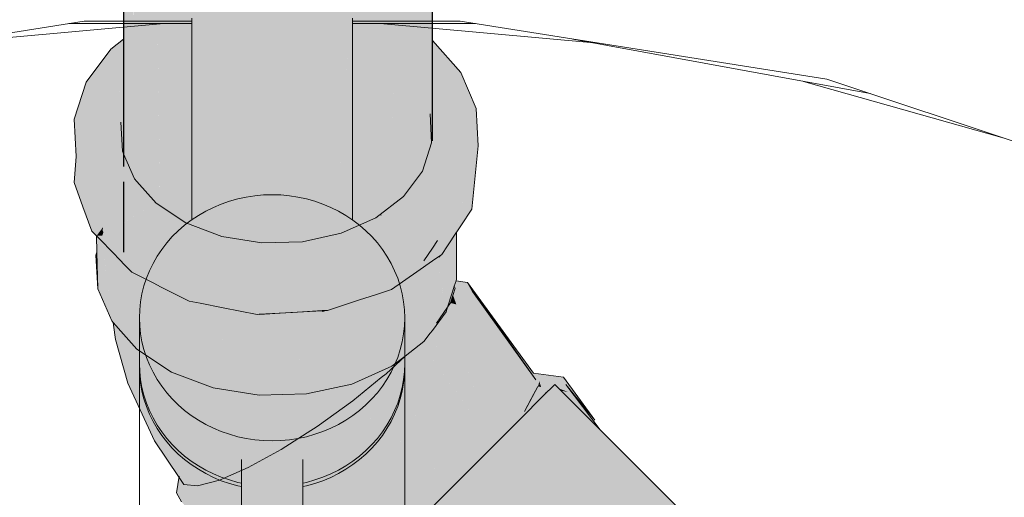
# Model space of a CAD drawing. Header units: millimetres. Extents: x 321 to 585, y -277 to 9.
# Tile 215 of 256: x 472.56 to 473.064, y -194.103 to -193.858. Entities that reach past the tile are written whole.
import ezdxf

# ---------------------------------------------------------------- set-up
doc = ezdxf.new("R2010")
doc.units = ezdxf.units.MM
doc.header["$MEASUREMENT"] = 0
for name, color, linetype, lineweight in [('IFC-Elemento de mobília-Contorno', 152, 'Continuous', 5), ('IFC-Elemento terminal-Contorno', 253, 'Continuous', 5), ('TQ-Condutos', 3, 'Continuous', 25), ('TQ-Conexões', 9, 'Continuous', 18)]:
    doc.layers.add(name, color=color, linetype=linetype, lineweight=lineweight)

msp = doc.modelspace()

# ---------------------------------------------------------------- hatches: boundary and pattern name
at = {"layer": 'TQ-Condutos', "linetype": 'Continuous'}
for points in [[(472.61276, -193.93343), (472.61312, -193.93383), (472.61424, -193.93035), (472.61512, -193.93238), (472.61563, -193.93355), (472.6183, -193.93969), (472.61893, -193.9404), (472.61963, -193.94119), (472.62629, -193.9502), (472.62629, -193.94872), (472.62629, -193.93225), (472.62629, -193.89289), (472.62629, -193.85794), (472.62629, -193.70646), (472.62267, -193.70415), (472.61775, -193.86447), (472.61589, -193.92523), (472.61509, -193.92771), (472.61589, -193.92523), (472.61775, -193.86447), (472.61797, -193.8575), (472.615, -193.69925), (472.61764, -193.85794), (472.615, -193.69925), (472.614, -193.69861), (472.615, -193.69925), (472.61492, -193.69452), (472.61387, -193.69284), (472.61392, -193.69856), (472.61387, -193.69284), (472.61358, -193.69238), (472.61364, -193.69838), (472.61533, -193.86104), (472.61538, -193.86628), (472.6147, -193.8668), (472.61538, -193.86628), (472.61533, -193.86104), (472.61362, -193.69836), (472.61467, -193.86193), (472.61362, -193.69836), (472.61284, -193.69786), (472.61362, -193.69836), (472.61358, -193.69238), (472.61276, -193.69107), (472.61276, -193.69782), (472.61276, -193.86449), (472.61276, -193.86828), (472.61276, -193.92695)], [(472.76425, -193.94274), (472.76462, -193.94246), (472.76459, -193.93769), (472.76555, -193.93641), (472.76601, -193.93578), (472.76663, -193.93386), (472.76801, -193.92958), (472.76846, -193.92816), (472.76907, -193.92629), (472.76658, -193.86384), (472.76872, -193.71416), (472.76689, -193.84232), (472.76681, -193.84786), (472.76658, -193.86384), (472.76907, -193.92629), (472.76951, -193.92492), (472.76771, -193.86512), (472.76951, -193.92492), (472.77066, -193.92133), (472.77101, -193.92024), (472.77101, -193.86885), (472.77101, -193.85181), (472.77101, -193.70335), (472.76924, -193.71168), (472.77101, -193.70335), (472.77101, -193.6914), (472.76901, -193.69335), (472.76514, -193.69714), (472.76542, -193.72964), (472.76462, -193.7334), (472.76542, -193.72964), (472.76514, -193.69714), (472.7641, -193.69816), (472.75908, -193.70306), (472.75893, -193.70321), (472.75898, -193.70353), (472.7641, -193.73588), (472.75893, -193.70321), (472.76054, -193.75257), (472.7641, -193.86103), (472.76054, -193.75257), (472.75893, -193.70321), (472.75607, -193.77361), (472.75303, -193.84854), (472.75911, -193.94503), (472.76076, -193.94283), (472.7641, -193.94286), (472.7641, -193.93835), (472.76419, -193.94279), (472.76418, -193.93823)], [(472.74682, -193.95762), (472.74681, -193.9561), (472.74872, -193.95464), (472.75607, -193.77361), (472.75872, -193.70842), (472.7589, -193.7039), (472.75787, -193.70877), (472.75223, -193.73528), (472.75787, -193.70877), (472.7589, -193.7039), (472.75893, -193.70321), (472.7499, -193.71203), (472.74973, -193.74705), (472.7499, -193.71203), (472.74595, -193.71589), (472.74757, -193.75717), (472.74945, -193.80476), (472.74757, -193.75717), (472.74595, -193.71589), (472.74649, -193.76228), (472.74616, -193.76379), (472.74711, -193.81576), (472.74616, -193.76379), (472.746, -193.76459), (472.74675, -193.81742), (472.746, -193.76459), (472.74616, -193.76379), (472.74649, -193.76228), (472.74595, -193.71589), (472.74531, -193.71652), (472.74562, -193.76635), (472.74596, -193.82113), (472.74562, -193.76635), (472.74533, -193.76773), (472.74517, -193.76846), (472.74565, -193.82262), (472.74517, -193.76846), (472.74533, -193.76773), (472.74562, -193.76635), (472.74531, -193.71652), (472.74472, -193.71709), (472.7448, -193.7702), (472.74472, -193.71709), (472.74531, -193.71652), (472.74595, -193.71589), (472.7499, -193.71203), (472.74592, -193.71366), (472.74529, -193.71392), (472.74472, -193.71415), (472.74454, -193.71422), (472.74454, -193.71726), (472.74454, -193.77141), (472.74466, -193.77085), (472.74471, -193.77063), (472.74466, -193.77085), (472.74454, -193.77141), (472.74454, -193.8278), (472.74479, -193.82666), (472.74454, -193.8278), (472.74454, -193.95784), (472.74508, -193.95743), (472.74488, -193.8262), (472.74508, -193.95743)], [(472.62632, -193.95021), (472.62704, -193.95069), (472.62704, -193.94957), (472.6271, -193.95073), (472.62911, -193.95205), (472.62911, -193.95191), (472.62941, -193.95225), (472.63148, -193.95361), (472.62801, -193.70755), (472.62722, -193.70705), (472.62654, -193.70661), (472.62629, -193.70646), (472.62629, -193.94872)], [(472.6315, -193.95461), (472.64459, -193.71814), (472.62801, -193.70755)], [(472.74056, -193.71585), (472.73794, -193.71692), (472.73712, -193.71726), (472.72188, -193.96816), (472.72436, -193.96762), (472.73237, -193.96405), (472.73302, -193.96376), (472.74077, -193.71577)], [(472.74454, -193.95864), (472.74454, -193.95784), (472.74454, -193.71422), (472.74431, -193.71432), (472.74373, -193.71456), (472.74077, -193.71577), (472.73302, -193.96376), (472.74205, -193.95975), (472.74384, -193.95838)], [(472.64472, -193.96232), (472.65101, -193.96647), (472.65101, -193.96468), (472.64459, -193.71814), (472.63155, -193.95366)], [(472.64461, -193.71913), (472.65101, -193.96468), (472.65101, -193.72224), (472.65101, -193.72061), (472.64702, -193.71969)], [(472.6511, -193.96728), (472.65216, -193.96745), (472.65215, -193.96511), (472.65476, -193.96787), (472.65474, -193.96608), (472.65777, -193.96721), (472.66318, -193.96924), (472.68265, -193.9724), (472.67454, -193.72604), (472.65322, -193.72112), (472.65223, -193.72089), (472.65139, -193.7207), (472.65101, -193.72061), (472.65101, -193.96468)], [(472.716, -193.96945), (472.71582, -193.72598), (472.71582, -193.72518), (472.71574, -193.72518), (472.71574, -193.72601), (472.71574, -193.96951), (472.71603, -194.00685), (472.71692, -194.00656), (472.71681, -193.96927), (472.71924, -193.96874), (472.72188, -193.96816), (472.73673, -193.72362), (472.73712, -193.71726), (472.71821, -193.725), (472.71775, -193.72519), (472.71688, -193.72554), (472.71609, -193.72587), (472.71688, -193.72554), (472.71775, -193.72519), (472.71774, -193.72503), (472.71688, -193.7251), (472.71609, -193.72516), (472.71582, -193.72518), (472.71582, -193.72598)], [(472.67461, -193.72825), (472.68265, -193.9724), (472.68265, -193.72791), (472.68265, -193.72765), (472.68181, -193.72772), (472.67454, -193.72604)], [(472.68964, -193.97353), (472.70727, -193.72582), (472.68492, -193.72748)], [(472.71457, -193.97173), (472.71458, -193.96976), (472.71476, -193.96972), (472.71574, -193.9717), (472.71574, -193.96951), (472.71574, -193.72518), (472.71542, -193.72521), (472.71536, -193.72521), (472.71328, -193.72537), (472.71206, -193.72546), (472.70727, -193.72582), (472.68972, -193.97238), (472.70441, -193.97199), (472.70819, -193.97116)], [(472.68354, -193.97254), (472.68389, -193.97253), (472.68671, -193.97246), (472.68962, -193.97238), (472.68492, -193.72748), (472.68397, -193.72755), (472.68305, -193.72762), (472.68265, -193.72765), (472.68265, -193.9724)], [(472.75625, -193.94887), (472.75911, -193.94503), (472.75303, -193.84854), (472.74872, -193.95464), (472.75528, -193.94962)], [(472.61424, -193.97887), (472.61522, -193.94711), (472.61276, -193.94129), (472.61276, -193.95041)], [(472.61276, -193.95041), (472.61276, -193.97735), (472.61285, -193.97744)], [(472.74456, -193.95863), (472.74508, -193.9584), (472.74454, -193.95784)], [(472.70817, -193.97189), (472.70743, -194.00777), (472.71446, -194.00736)], [(472.68952, -193.97526), (472.68712, -194.00893), (472.70743, -194.00777)], [(472.68712, -194.00888), (472.68401, -194.00906), (472.68401, -194.0091), (472.68712, -194.00893)], [(472.71446, -194.00736), (472.71466, -194.0073), (472.71446, -194.00731)], [(472.71606, -194.04791), (472.71603, -194.00756), (472.71574, -194.00765)], [(472.71705, -194.0477), (472.71693, -194.00727), (472.71605, -194.00755)], [(472.68401, -194.00906), (472.68265, -194.00914), (472.68265, -194.00918), (472.68401, -194.0091)], [(472.8572, -194.0685), (472.85709, -194.06836), (472.83382, -194.04508), (472.82773, -194.05115), (472.85422, -194.07765), (473.13414, -194.35757), (473.13466, -194.35706), (472.857, -194.06912), (472.86018, -194.07242)], [(472.81637, -194.06251), (472.81292, -194.06596), (472.81396, -194.067), (473.11934, -194.37238), (473.12059, -194.37113), (472.82773, -194.05115)], [(472.82773, -194.05115), (473.12059, -194.37113), (473.13414, -194.35757)], [(473.10016, -194.39157), (472.81292, -194.06596), (472.79197, -194.08693), (473.09839, -194.39334)], [(472.81292, -194.06596), (473.10016, -194.39157), (473.11934, -194.37238)], [(473.14023, -194.35149), (472.85709, -194.06836), (472.86018, -194.07242)], [(472.86018, -194.07242), (473.13466, -194.35706), (473.14018, -194.35154)], [(472.86018, -194.07242), (473.14018, -194.35154), (473.14022, -194.35149)], [(472.79197, -194.08693), (472.76848, -194.11041), (473.07489, -194.41683), (473.07688, -194.41485), (473.09839, -194.39335)]]:
    msp.add_hatch(color=73, dxfattribs=at).paths.add_polyline_path(points)
at = {"layer": 'TQ-Conexões', "linetype": 'Continuous'}
for points in [[(472.6062, -193.8733), (472.61276, -193.87661), (472.61276, -193.86828)], [(472.7711, -193.86895), (472.75262, -193.87981), (472.76373, -193.89234)], [(472.77101, -193.86922), (472.77101, -193.88998), (472.77101, -193.90499), (472.77101, -193.90639), (472.76989, -193.90652), (472.77066, -193.92133), (472.76601, -193.93578), (472.77101, -193.93353), (472.77101, -193.92135), (472.77101, -193.92106), (472.77101, -193.92135), (472.77101, -193.93353), (472.79456, -193.92291), (472.79355, -193.90367), (472.78555, -193.88525), (472.7711, -193.86895)], [(472.6062, -193.8733), (472.59351, -193.89033), (472.61137, -193.89504), (472.61276, -193.89541), (472.61276, -193.88866), (472.61137, -193.88539), (472.61276, -193.88866), (472.61276, -193.88518), (472.61276, -193.87661), (472.61137, -193.8759)], [(472.61276, -193.92695), (472.61276, -193.92102), (472.61276, -193.92051), (472.61276, -193.90638), (472.61276, -193.89541), (472.59351, -193.89033), (472.58747, -193.90912), (472.61214, -193.92553), (472.61137, -193.91072), (472.61197, -193.92514)], [(472.58848, -193.92838), (472.58735, -193.9417), (472.59191, -193.9541), (472.59647, -193.9665), (472.59648, -193.9468), (472.61137, -193.94195), (472.61041, -193.94226), (472.59648, -193.9468), (472.60832, -193.94876), (472.61, -193.94352), (472.60832, -193.94876), (472.59848, -193.94713), (472.5978, -193.94702), (472.59648, -193.9468), (472.5986, -193.95305), (472.59852, -193.94909), (472.59851, -193.94895), (472.59852, -193.94909), (472.5986, -193.95305), (472.59861, -193.94919), (472.5986, -193.95305), (472.59648, -193.9468), (472.59648, -193.96061), (472.59728, -193.96144), (472.59882, -193.96302), (472.59728, -193.96144), (472.59648, -193.96061), (472.59647, -193.9665), (472.59887, -193.96561), (472.60068, -193.96494), (472.59887, -193.96561), (472.59647, -193.9665), (472.5989, -193.969), (472.59894, -193.96895), (472.60139, -193.96567), (472.60241, -193.96429), (472.60139, -193.96567), (472.59894, -193.96897), (472.59894, -193.96904), (472.60206, -193.96636), (472.60288, -193.96567), (472.60207, -193.96636), (472.59894, -193.96904), (472.60109, -193.97124), (472.60251, -193.96682), (472.60367, -193.96801), (472.60251, -193.96682), (472.60109, -193.97124), (472.60674, -193.97705), (472.60535, -193.96973), (472.60674, -193.97705), (472.60769, -193.97389), (472.60665, -193.97107), (472.60448, -193.96516), (472.60407, -193.96406), (472.60336, -193.96416), (472.60371, -193.96308), (472.60358, -193.96273), (472.60337, -193.96216), (472.60358, -193.96273), (472.60371, -193.96308), (472.60401, -193.96215), (472.60563, -193.95712), (472.60401, -193.96215), (472.60371, -193.96308), (472.60336, -193.96416), (472.60383, -193.96339), (472.60336, -193.96416), (472.60407, -193.96406), (472.60448, -193.96516), (472.60665, -193.97107), (472.60769, -193.97389), (472.60809, -193.97255), (472.60674, -193.97705), (472.61137, -193.98181), (472.61276, -193.98324), (472.617, -193.9876), (472.61276, -193.97881), (472.617, -193.9876), (472.61504, -193.97969), (472.61276, -193.97735), (472.61137, -193.97592), (472.60835, -193.97282), (472.61137, -193.97592), (472.61276, -193.97735), (472.61504, -193.97969), (472.61276, -193.97051), (472.61504, -193.97969), (472.617, -193.9876), (472.62018, -193.98498), (472.61829, -193.98654), (472.62497, -193.9899), (472.61829, -193.98654), (472.617, -193.9876), (472.62825, -193.99327), (472.62849, -193.99167), (472.62825, -193.99327), (472.63173, -193.99502), (472.64646, -194.00244), (472.63164, -193.99326), (472.64646, -194.00244), (472.64713, -194.00107), (472.645, -193.99999), (472.64713, -194.00107), (472.63082, -193.97621), (472.61276, -193.96806), (472.63082, -193.97621), (472.61276, -193.96569), (472.61137, -193.96488), (472.61276, -193.96569), (472.63082, -193.97621), (472.61276, -193.96432), (472.63082, -193.97621), (472.64713, -194.00107), (472.64656, -194.00223), (472.65125, -194.00314), (472.64656, -194.00223), (472.64646, -194.00244), (472.65201, -194.00352), (472.65204, -194.0033), (472.65201, -194.00352), (472.66387, -194.00584), (472.68129, -194.00922), (472.66408, -194.00564), (472.66376, -194.00558), (472.66408, -194.00564), (472.65483, -193.98522), (472.66408, -194.00564), (472.68129, -194.00922), (472.68129, -194.009), (472.6813, -193.98949), (472.68129, -194.009), (472.68129, -194.00922), (472.68217, -194.00917), (472.69929, -194.00818), (472.71466, -194.0073), (472.71729, -194.00715), (472.71699, -194.00654), (472.71729, -194.00715), (472.73371, -194.00182), (472.71794, -194.00623), (472.70843, -193.98879), (472.71794, -194.00623), (472.73371, -194.00182), (472.74181, -193.99918), (472.73816, -193.99964), (472.73374, -194.00108), (472.73816, -193.99964), (472.73437, -193.98311), (472.73816, -193.99964), (472.74181, -193.99918), (472.75013, -193.99647), (472.74376, -193.99781), (472.75013, -193.99647), (472.74951, -193.99594), (472.74812, -193.99476), (472.75013, -193.99647), (472.75134, -193.99251), (472.75736, -193.97285), (472.75134, -193.99251), (472.76204, -193.98502), (472.75134, -193.99251), (472.75013, -193.99647), (472.76298, -193.98746), (472.765, -193.98295), (472.77101, -193.96949), (472.77101, -193.96241), (472.77101, -193.96949), (472.765, -193.98295), (472.76317, -193.98703), (472.76669, -193.98176), (472.76317, -193.98703), (472.76311, -193.98715), (472.76673, -193.98173), (472.77101, -193.97529), (472.77101, -193.97087), (472.77101, -193.97529), (472.7736, -193.97143), (472.77583, -193.96808), (472.77583, -193.95873), (472.77101, -193.95888), (472.77583, -193.95873), (472.77583, -193.96808), (472.77949, -193.96259), (472.77583, -193.96808), (472.77583, -193.97846), (472.7802, -193.96333), (472.7805, -193.96107), (472.7802, -193.96333), (472.77585, -193.97838), (472.77583, -193.97846), (472.77878, -193.97403), (472.77691, -193.97679), (472.77879, -193.974), (472.7788, -193.9739), (472.77879, -193.974), (472.77922, -193.97336), (472.78345, -193.96676), (472.7808, -193.96062), (472.78188, -193.9506), (472.78269, -193.9445), (472.78188, -193.9506), (472.7808, -193.96062), (472.78345, -193.96676), (472.78345, -193.96704), (472.78356, -193.96688), (472.78646, -193.95212), (472.78639, -193.95224), (472.78347, -193.95661), (472.78639, -193.95224), (472.78646, -193.95212), (472.78851, -193.9417), (472.78356, -193.96688), (472.78558, -193.96387), (472.7913, -193.95529), (472.79456, -193.92291), (472.78497, -193.92723), (472.78353, -193.92788), (472.77101, -193.93353), (472.76601, -193.93578), (472.77101, -193.9365), (472.76601, -193.93578), (472.75625, -193.94887), (472.77101, -193.94427), (472.78351, -193.94038), (472.77101, -193.9371), (472.78324, -193.94031), (472.78351, -193.9383), (472.78324, -193.94031), (472.78351, -193.94038), (472.7835, -193.94281), (472.78349, -193.94845), (472.7835, -193.94281), (472.78351, -193.94038), (472.78289, -193.94295), (472.78351, -193.94038), (472.78322, -193.94047), (472.77101, -193.94427), (472.77101, -193.94458), (472.77101, -193.94427), (472.76242, -193.94695), (472.75625, -193.94887), (472.76223, -193.94754), (472.77101, -193.94559), (472.77101, -193.95631), (472.77101, -193.94559), (472.75625, -193.94887), (472.74205, -193.95975), (472.72436, -193.96762), (472.70441, -193.97199), (472.68354, -193.97254), (472.66318, -193.96924), (472.64472, -193.96232), (472.62941, -193.95225), (472.61276, -193.96306), (472.61276, -193.96335), (472.61276, -193.96306), (472.61137, -193.9634), (472.61276, -193.96306), (472.62941, -193.95225), (472.61276, -193.96226), (472.61137, -193.9631), (472.61093, -193.96311), (472.60678, -193.95843), (472.61093, -193.96311), (472.61137, -193.9631), (472.61276, -193.96225), (472.62489, -193.9549), (472.61276, -193.96203), (472.61137, -193.96285), (472.61276, -193.96203), (472.61276, -193.9568), (472.61137, -193.95718), (472.61276, -193.9568), (472.61276, -193.95189), (472.61276, -193.95041), (472.61137, -193.95228), (472.61137, -193.95154), (472.61137, -193.95228), (472.61276, -193.95041), (472.61276, -193.95018), (472.61276, -193.95041), (472.61276, -193.95189), (472.61276, -193.9568), (472.61276, -193.96203), (472.62941, -193.95225), (472.61337, -193.94959), (472.61276, -193.94949), (472.61337, -193.94959), (472.62332, -193.95124), (472.62187, -193.94728), (472.62149, -193.94704), (472.61732, -193.94429), (472.61726, -193.94425), (472.61732, -193.94429), (472.62149, -193.94704), (472.62187, -193.94728), (472.6192, -193.94176), (472.62187, -193.94728), (472.61963, -193.94119), (472.61915, -193.94165), (472.6168, -193.94395), (472.61915, -193.94165), (472.61963, -193.94119), (472.61911, -193.94154), (472.61674, -193.9439), (472.61276, -193.9479), (472.61137, -193.94926), (472.61276, -193.94787), (472.61276, -193.94758), (472.61276, -193.94787), (472.61674, -193.9439), (472.61911, -193.94154), (472.61615, -193.94352), (472.61276, -193.94579), (472.61615, -193.94352), (472.61911, -193.94154), (472.61963, -193.94119), (472.61902, -193.94134), (472.61603, -193.94344), (472.61276, -193.94574), (472.61137, -193.94672), (472.61276, -193.94574), (472.61276, -193.94481), (472.61276, -193.94574), (472.61603, -193.94344), (472.61902, -193.94134), (472.6145, -193.94243), (472.61276, -193.94285), (472.6145, -193.94243), (472.61379, -193.94197), (472.61276, -193.94249), (472.61137, -193.94319), (472.61276, -193.94236), (472.61362, -193.94185), (472.61276, -193.94225), (472.61137, -193.94289), (472.61276, -193.94225), (472.61276, -193.94161), (472.61276, -193.94225), (472.61362, -193.94185), (472.61276, -193.94236), (472.61137, -193.94319), (472.61276, -193.94249), (472.61379, -193.94197), (472.6145, -193.94243), (472.61963, -193.94119), (472.6183, -193.93969), (472.61297, -193.94142), (472.61276, -193.94149), (472.6183, -193.93969), (472.61276, -193.93759), (472.6183, -193.93969), (472.61276, -193.92695), (472.61214, -193.92553), (472.61137, -193.93706), (472.61169, -193.93222), (472.61137, -193.93185), (472.61169, -193.93222), (472.61214, -193.92553), (472.61137, -193.92501), (472.58747, -193.90912), (472.58848, -193.92838), (472.61137, -193.92562), (472.60639, -193.92622)], [(472.62332, -193.95124), (472.62941, -193.95225), (472.61963, -193.94119)], [(472.61276, -193.96641), (472.61276, -193.95187), (472.61149, -193.97604)], [(472.62941, -193.95225), (472.62489, -193.9549), (472.61276, -193.96226), (472.62495, -193.95492)], [(472.60183, -193.96893), (472.6022, -193.96458), (472.59894, -193.96895)], [(472.60205, -193.96634), (472.60183, -193.96893), (472.60243, -193.96707)], [(472.77583, -193.97846), (472.77583, -193.97536), (472.77583, -193.96808), (472.77101, -193.9753), (472.77101, -193.97873), (472.77101, -193.9753), (472.76673, -193.98173), (472.77101, -193.98019), (472.76673, -193.98173), (472.76311, -193.98715), (472.77101, -193.98175), (472.76311, -193.98715), (472.76298, -193.98746), (472.77101, -193.98183)], [(472.77878, -193.97403), (472.78345, -193.96704), (472.78345, -193.96676)], [(472.78341, -193.99121), (472.78345, -193.96704), (472.78137, -193.97015)], [(472.5989, -193.969), (472.59894, -193.96904), (472.59894, -193.96897)], [(472.60109, -193.97124), (472.59894, -193.96904), (472.59912, -193.97735), (472.59952, -193.99609), (472.60666, -194.01252), (472.60193, -193.97212), (472.60159, -193.97176)], [(472.60666, -194.01252), (472.60746, -194.01342), (472.61276, -194.01941), (472.61955, -194.02707), (472.6174, -194.00029), (472.61349, -193.98965), (472.61276, -193.99252), (472.61276, -193.99153), (472.61276, -193.99252), (472.61349, -193.98965), (472.6174, -194.00029), (472.61633, -193.98691), (472.61463, -193.98516), (472.61451, -193.98504), (472.61332, -193.9892), (472.61451, -193.98504), (472.61276, -193.98324), (472.61239, -193.98286), (472.61276, -193.98539), (472.61239, -193.98286), (472.61137, -193.98181), (472.61276, -193.98708), (472.61137, -193.98181), (472.61073, -193.98116), (472.61137, -193.98388), (472.61276, -193.98768), (472.61137, -193.98388), (472.61073, -193.98116), (472.61064, -193.98191), (472.60713, -194.0109), (472.61137, -193.99606), (472.61276, -193.99117), (472.60713, -194.0109), (472.60672, -193.97704), (472.60666, -193.97697), (472.60375, -193.97398), (472.60366, -193.97389), (472.60666, -194.00741), (472.60366, -193.97389), (472.60314, -193.97335), (472.60304, -193.97325), (472.60571, -194.00028), (472.60304, -193.97325), (472.603, -193.97321), (472.60226, -193.97245), (472.60508, -193.99554), (472.60183, -193.96893), (472.60327, -193.98196), (472.60172, -193.97026)], [(472.60327, -193.98196), (472.60221, -193.9724), (472.60197, -193.97215)], [(472.77101, -193.97529), (472.76669, -193.98176), (472.77101, -193.98111), (472.7736, -193.97143)], [(472.78315, -193.99202), (472.78341, -193.99121), (472.78244, -193.98119), (472.78137, -193.97015), (472.7799, -193.97236), (472.77969, -193.97629), (472.77904, -193.9886), (472.77889, -193.99138), (472.7806, -193.99163), (472.77889, -193.99138), (472.77887, -193.9918), (472.77904, -193.9886), (472.7775, -193.98374), (472.7773, -193.98522), (472.7775, -193.98374), (472.77583, -193.97846), (472.77904, -193.9886), (472.7799, -193.97236), (472.7736, -193.97143), (472.77553, -193.9789), (472.77703, -193.9847), (472.77726, -193.98556), (472.77709, -193.98686), (472.77726, -193.98556), (472.77465, -193.9801), (472.7763, -193.99281), (472.77465, -193.9801), (472.77624, -193.99327), (472.77809, -194.0066), (472.77624, -193.99327), (472.77788, -194.0069), (472.77802, -194.00799), (472.77879, -194.00559), (472.78117, -193.99817), (472.78225, -193.99483)], [(472.59862, -193.97891), (472.59913, -193.97784), (472.59912, -193.97735)], [(472.59862, -193.97891), (472.59921, -193.98136), (472.59914, -193.97792), (472.59913, -193.97784)], [(472.60713, -194.0109), (472.61073, -193.98116), (472.60672, -193.97704)], [(472.59862, -193.97891), (472.59952, -193.99609), (472.60666, -194.01252)], [(472.77101, -194.01739), (472.77802, -194.00799), (472.77631, -193.99757), (472.77346, -193.98012), (472.77326, -193.98026), (472.77626, -193.99775), (472.77326, -193.98026), (472.77233, -193.98091), (472.77101, -193.98183), (472.77101, -193.99079), (472.77101, -193.98183), (472.76669, -193.98486), (472.75609, -193.99229), (472.76669, -194.02318), (472.77101, -194.01177), (472.77603, -193.99852), (472.77101, -194.01177), (472.77101, -194.01525), (472.77101, -194.01177), (472.76669, -194.02318), (472.76995, -194.01882)], [(472.77802, -194.00799), (472.77788, -194.0069), (472.77639, -193.9973), (472.7737, -193.97995), (472.77346, -193.98012), (472.77632, -193.99756), (472.77785, -194.00694), (472.77638, -193.99735), (472.77785, -194.00694)], [(472.77788, -194.0069), (472.77663, -193.99652), (472.77465, -193.9801), (472.77464, -193.98005), (472.77441, -193.97945), (472.77437, -193.97948), (472.7746, -193.97998), (472.77434, -193.9795), (472.7737, -193.97995), (472.77639, -193.9973)], [(472.77464, -193.98005), (472.77455, -193.97935), (472.77442, -193.97945)], [(472.77468, -193.98017), (472.77553, -193.9789), (472.77548, -193.9787), (472.77455, -193.97935), (472.77465, -193.9801)], [(472.77726, -193.98556), (472.77553, -193.9789), (472.77468, -193.98017)], [(472.61636, -193.98727), (472.61955, -194.02707), (472.62423, -193.99502), (472.62474, -193.9915), (472.62113, -193.98968), (472.617, -193.9876), (472.61633, -193.98691)], [(472.62474, -193.9915), (472.61955, -194.02707), (472.63731, -194.03877), (472.63808, -193.99822), (472.62547, -193.99187)], [(472.76669, -194.02318), (472.76629, -194.02201), (472.7573, -193.99582), (472.75609, -193.99229), (472.75486, -193.99315), (472.75404, -194.00069), (472.75021, -194.03578), (472.75708, -194.03054)], [(472.75021, -194.03578), (472.75486, -193.99315), (472.75209, -193.99509)], [(472.78899, -193.99289), (472.78315, -193.99202), (472.78313, -193.99208), (472.78286, -193.9929), (472.78223, -193.99488), (472.78277, -193.99584), (472.78892, -194.00549), (472.78033, -194.00336), (472.78132, -194.01652), (472.80304, -194.07585), (472.80601, -194.07287), (472.81828, -194.05895), (472.82514, -194.04613), (472.82595, -194.04342), (472.83286, -194.04603), (472.83382, -194.04508), (472.83593, -194.0472), (472.84072, -194.049), (472.83707, -194.04833), (472.83777, -194.04903), (472.83968, -194.05094), (472.83688, -194.05617), (472.85427, -194.07752), (472.84342, -194.05468), (472.85702, -194.06828), (472.85709, -194.06836), (472.83946, -194.04516), (472.83439, -194.04451), (472.83308, -194.04434), (472.83439, -194.04451), (472.83946, -194.04516), (472.83453, -194.04437), (472.83284, -194.0441), (472.8256, -194.04295), (472.82403, -194.0427), (472.79154, -193.99744)], [(472.8382, -194.04133), (472.8229, -194.03926), (472.78899, -193.99289), (472.82403, -194.0427), (472.83946, -194.04516), (472.85435, -194.0634)], [(472.63803, -194.0008), (472.63731, -194.03877), (472.65069, -194.00458), (472.65117, -194.00336), (472.64776, -194.00269), (472.64646, -194.00244), (472.63808, -193.99822)], [(472.74139, -194.00576), (472.74352, -193.99862), (472.71737, -194.00714), (472.73371, -194.00182), (472.71729, -194.00715), (472.71472, -194.00801), (472.7297, -194.04492)], [(472.74352, -193.99862), (472.7297, -194.04492), (472.75021, -194.03578), (472.74388, -193.9985)], [(472.75206, -193.99584), (472.75209, -193.99509), (472.75013, -193.99647), (472.74388, -193.9985), (472.74423, -194.00059), (472.75021, -194.03578)], [(472.78277, -193.99584), (472.78225, -193.99483), (472.78214, -193.99514), (472.78008, -194.00157), (472.77988, -194.0022), (472.77722, -193.99531), (472.77323, -194.01365), (472.77802, -194.00799), (472.77879, -194.00559), (472.77802, -194.00799), (472.77368, -194.01381), (472.77589, -194.0146), (472.77904, -194.00661), (472.77589, -194.0146), (472.78132, -194.01652), (472.78043, -194.00475), (472.78033, -194.00336)], [(472.78277, -193.99584), (472.78161, -193.99939), (472.78211, -194.00077), (472.78331, -194.0041), (472.78301, -193.99947), (472.78331, -194.0041), (472.78892, -194.00549), (472.78409, -193.99791)], [(472.63731, -194.03877), (472.65872, -194.0468), (472.65125, -194.00314)], [(472.65872, -194.0468), (472.66675, -194.0064), (472.65129, -194.00339)], [(472.78033, -194.00336), (472.78331, -194.0041), (472.78161, -193.99939)], [(472.66601, -194.01013), (472.65872, -194.0468), (472.68234, -194.05063), (472.66814, -194.01001), (472.66688, -194.00642), (472.66675, -194.0064)], [(472.66675, -194.0064), (472.66654, -194.00636), (472.66387, -194.00584)], [(472.66813, -194.00998), (472.68234, -194.05063), (472.68233, -194.00942), (472.68129, -194.00922), (472.66688, -194.00642)], [(472.6984, -194.00828), (472.68233, -194.0092), (472.68234, -194.05063)], [(472.69697, -194.01205), (472.68234, -194.05063), (472.70655, -194.05), (472.69922, -194.01249), (472.6984, -194.00828)], [(472.7297, -194.04492), (472.71446, -194.00736), (472.6984, -194.00828), (472.70655, -194.05)], [(472.71729, -194.00715), (472.71469, -194.0073), (472.71446, -194.00736), (472.71471, -194.00799)], [(472.71446, -194.00736), (472.71468, -194.0073), (472.71466, -194.0073)], [(472.60863, -194.02217), (472.60985, -194.01985), (472.61109, -194.01752), (472.60882, -194.01496), (472.60746, -194.01342), (472.60764, -194.01477)], [(472.64368, -194.09639), (472.6413, -194.09215), (472.63991, -194.10066), (472.64245, -194.1052), (472.68191, -194.15162), (472.68119, -194.15815), (472.68545, -194.16398), (472.68119, -194.15815), (472.68018, -194.16723), (472.69013, -194.18926), (472.69858, -194.19006), (472.68639, -194.16729), (472.68652, -194.16545), (472.68745, -194.15166), (472.65, -194.10592), (472.68745, -194.15166), (472.68639, -194.16729), (472.69858, -194.19006), (472.71205, -194.18652), (472.69681, -194.16354), (472.71205, -194.18652), (472.72962, -194.17887), (472.70722, -194.15977), (472.69675, -194.1483), (472.70722, -194.15977), (472.72058, -194.15268), (472.73261, -194.14628), (472.73394, -194.14557), (472.73351, -194.14538), (472.73394, -194.14557), (472.7326, -194.14628), (472.72058, -194.15268), (472.72432, -194.15457), (472.72058, -194.15268), (472.71804, -194.15403), (472.70722, -194.15977), (472.71365, -194.16525), (472.72021, -194.15869), (472.72145, -194.15744), (472.72203, -194.15687), (472.72312, -194.15577), (472.72203, -194.15687), (472.72145, -194.15744), (472.72021, -194.15869), (472.72264, -194.15862), (472.72021, -194.15869), (472.71365, -194.16525), (472.72962, -194.17887), (472.73819, -194.17418), (472.7501, -194.16766), (472.77208, -194.15361), (472.79408, -194.13772), (472.7776, -194.11547), (472.76334, -194.12639), (472.74864, -194.13598), (472.7338, -194.14509), (472.71797, -194.13861), (472.70604, -194.14496), (472.71797, -194.13861), (472.7338, -194.14509), (472.74864, -194.13598), (472.76334, -194.12639), (472.74684, -194.13206), (472.74386, -194.13504), (472.74684, -194.13206), (472.72989, -194.13229), (472.74684, -194.13206), (472.76334, -194.12639), (472.75378, -194.12513), (472.743, -194.12371), (472.75377, -194.12513), (472.76334, -194.12639), (472.7776, -194.11547), (472.7591, -194.11979), (472.76362, -194.11527), (472.7776, -194.11547), (472.771, -194.10789), (472.76884, -194.10541), (472.75612, -194.11516), (472.76884, -194.10541), (472.771, -194.10789), (472.77366, -194.10523), (472.78247, -194.09643), (472.78157, -194.09564), (472.73694, -194.06056), (472.73588, -194.06099), (472.73694, -194.06056), (472.73939, -194.06248), (472.78157, -194.09564), (472.75773, -194.05203), (472.74454, -194.05744), (472.75773, -194.05203), (472.75507, -194.04716), (472.73521, -194.0592), (472.72861, -194.06398), (472.73521, -194.0592), (472.75507, -194.04716), (472.78157, -194.09564), (472.80314, -194.07613), (472.75621, -194.04604), (472.75351, -194.04432), (472.75621, -194.04604), (472.76089, -194.04904), (472.7641, -194.03834), (472.76089, -194.04904), (472.77101, -194.05554), (472.80314, -194.07613), (472.77101, -194.0322), (472.76657, -194.03592), (472.76568, -194.03306), (472.76657, -194.03592), (472.77101, -194.0322), (472.77075, -194.03184), (472.76924, -194.02977), (472.76689, -194.02901), (472.76924, -194.02977), (472.77101, -194.02782), (472.78132, -194.01652), (472.77101, -194.02523), (472.78132, -194.01652), (472.77101, -194.02158), (472.77101, -194.02192), (472.76701, -194.02862), (472.77101, -194.02192), (472.77101, -194.02158), (472.76865, -194.02315), (472.77101, -194.02158), (472.78132, -194.01652), (472.77728, -194.01509), (472.77368, -194.01381), (472.77101, -194.01739), (472.77101, -194.01825), (472.77101, -194.01988), (472.77101, -194.0204), (472.77101, -194.02122), (472.77101, -194.0204), (472.77101, -194.01988), (472.77101, -194.01825), (472.77101, -194.01739), (472.76922, -194.02126), (472.76894, -194.02216), (472.76922, -194.02126), (472.77101, -194.01739), (472.76995, -194.01882), (472.76669, -194.02318), (472.76483, -194.02461), (472.76609, -194.02399), (472.76879, -194.02267), (472.76483, -194.02461), (472.76257, -194.02633), (472.7614, -194.02723), (472.75708, -194.03054), (472.75485, -194.03224), (472.74729, -194.03959), (472.73022, -194.05348), (472.71988, -194.06756), (472.71559, -194.0734), (472.69597, -194.08592), (472.6777, -194.09594), (472.66202, -194.10275), (472.6777, -194.09594), (472.69597, -194.08592), (472.71559, -194.0734), (472.7134, -194.06943), (472.70941, -194.06973), (472.7134, -194.06943), (472.71375, -194.07007), (472.71559, -194.0734), (472.7188, -194.06903), (472.71574, -194.06926), (472.7188, -194.06903), (472.71988, -194.06756), (472.71191, -194.06672), (472.7069, -194.06992), (472.71191, -194.06672), (472.71988, -194.06756), (472.73022, -194.05348), (472.72711, -194.04543), (472.71444, -194.05547), (472.72184, -194.04961), (472.72711, -194.04543), (472.70618, -194.05001), (472.70551, -194.05016), (472.69175, -194.06283), (472.66942, -194.0666), (472.69272, -194.07097), (472.6936, -194.0784), (472.67745, -194.07052), (472.67018, -194.06884), (472.67656, -194.08773), (472.67018, -194.06884), (472.67745, -194.07052), (472.68027, -194.0719), (472.68265, -194.07172), (472.68027, -194.0719), (472.6936, -194.0784), (472.69309, -194.07413), (472.68497, -194.07155), (472.69309, -194.07413), (472.69272, -194.07097), (472.66942, -194.0666), (472.69175, -194.06283), (472.70551, -194.05016), (472.70618, -194.05001), (472.68432, -194.05057), (472.68292, -194.05074), (472.66089, -194.04717), (472.64846, -194.05813), (472.65614, -194.0656), (472.6624, -194.07168), (472.66726, -194.06817), (472.65585, -194.07641), (472.66193, -194.0941), (472.65585, -194.07641), (472.6624, -194.07168), (472.651, -194.0644), (472.6624, -194.07168), (472.64846, -194.05813), (472.64338, -194.05954), (472.64846, -194.05813), (472.64112, -194.0402), (472.64049, -194.03996), (472.6306, -194.04658), (472.63123, -194.05179), (472.63254, -194.06256), (472.644, -194.08127), (472.63254, -194.06256), (472.63056, -194.074), (472.65071, -194.09705), (472.6421, -194.08721), (472.63056, -194.074), (472.64127, -194.09229), (472.63056, -194.074), (472.63254, -194.06256), (472.62291, -194.05697), (472.63254, -194.06256), (472.61737, -194.03984), (472.60863, -194.02217), (472.61486, -194.04453), (472.62864, -194.07408), (472.6412, -194.09272)], [(472.68233, -194.00942), (472.68233, -194.0092), (472.68135, -194.00922), (472.68129, -194.00922)], [(472.68217, -194.00917), (472.68135, -194.00922), (472.68233, -194.0092)], [(472.61276, -194.02946), (472.61737, -194.03984), (472.62097, -194.04523), (472.63254, -194.06256), (472.62516, -194.04791), (472.63254, -194.06256), (472.63194, -194.05764), (472.63123, -194.05179), (472.62629, -194.04863), (472.63123, -194.05179), (472.62238, -194.0424), (472.63123, -194.05179), (472.6306, -194.04658), (472.62501, -194.03067), (472.62369, -194.0298), (472.61908, -194.03713), (472.62297, -194.03094), (472.62369, -194.0298), (472.62101, -194.02803), (472.61955, -194.02707), (472.61331, -194.02002), (472.614, -194.02342), (472.61571, -194.03175), (472.61459, -194.02996), (472.61571, -194.03175), (472.61331, -194.02002), (472.61276, -194.02267), (472.61276, -194.02347), (472.61276, -194.02705), (472.61276, -194.02347), (472.61276, -194.02267), (472.61331, -194.02002), (472.61276, -194.01941), (472.61109, -194.01752), (472.60912, -194.02124), (472.60863, -194.02217), (472.61276, -194.03053), (472.61737, -194.03984)], [(472.78132, -194.01652), (472.76924, -194.02977), (472.80314, -194.07613)], [(472.62434, -194.02877), (472.68292, -194.05074), (472.72711, -194.04543)], [(472.62642, -194.03469), (472.6306, -194.04658), (472.63981, -194.04042), (472.64049, -194.03996), (472.63793, -194.039), (472.63731, -194.03877), (472.62501, -194.03067)], [(472.75485, -194.03224), (472.75021, -194.03578), (472.74646, -194.03745), (472.74682, -194.03838), (472.74729, -194.03959), (472.75204, -194.03497)], [(472.74729, -194.03959), (472.74646, -194.03745), (472.73125, -194.04423), (472.7297, -194.04492), (472.72713, -194.04549), (472.72732, -194.04598), (472.73266, -194.04427), (472.72732, -194.04598), (472.73022, -194.05348), (472.74481, -194.04161)], [(472.68247, -194.05062), (472.64091, -194.03969), (472.66089, -194.04717), (472.68222, -194.05063), (472.68292, -194.05074)], [(472.64276, -194.04421), (472.64846, -194.05813), (472.66054, -194.04748), (472.66089, -194.04717), (472.66079, -194.04713), (472.65889, -194.04682), (472.65872, -194.0468), (472.64112, -194.0402)], [(472.82614, -194.04427), (472.82595, -194.04342), (472.82554, -194.0448), (472.82572, -194.04506), (472.82661, -194.0463)], [(472.82595, -194.04342), (472.82616, -194.04425), (472.8267, -194.04642), (472.82837, -194.04673), (472.83157, -194.04732), (472.83187, -194.04702), (472.83271, -194.04618), (472.83277, -194.04612), (472.82632, -194.04393)], [(472.82595, -194.04342), (472.82632, -194.04393), (472.83277, -194.04612), (472.83286, -194.04603), (472.82649, -194.04363)], [(472.82514, -194.04613), (472.82171, -194.05254), (472.82407, -194.0548), (472.83688, -194.05617), (472.82544, -194.05343), (472.83304, -194.05525), (472.82911, -194.04978), (472.82864, -194.04913), (472.82977, -194.04911), (472.82988, -194.04901), (472.83157, -194.04732), (472.8267, -194.04642)], [(472.82514, -194.04613), (472.82664, -194.04641), (472.82553, -194.04483)], [(472.82614, -194.04427), (472.82661, -194.0463), (472.82572, -194.04506), (472.82664, -194.04641), (472.8267, -194.04642)], [(472.82864, -194.04913), (472.82924, -194.04964), (472.82977, -194.04911)], [(472.82864, -194.04913), (472.82911, -194.04977), (472.82924, -194.04964)], [(472.84072, -194.049), (472.83593, -194.0472), (472.83612, -194.04739), (472.83707, -194.04833)], [(472.82408, -194.0548), (472.82171, -194.05254), (472.81828, -194.05895), (472.80606, -194.07282), (472.82455, -194.07301), (472.81879, -194.06009), (472.81955, -194.05933)], [(472.78157, -194.09564), (472.78248, -194.09643), (472.78343, -194.09547), (472.79915, -194.07975)]]:
    msp.add_hatch(color=93, dxfattribs=at).paths.add_polyline_path(points)

# ---------------------------------------------------------------- linework, layer by layer
at = {"layer": 'IFC-Elemento de mobília-Contorno', "color": 7, "lineweight": 5}
for p, q in [((472.40448, -193.88877), (472.59255, -193.85898)), ((472.59255, -193.85898), (472.64767, -193.85898)), ((472.73007, -193.85898), (472.78519, -193.85898)), ((472.78519, -193.85898), (472.97327, -193.88877)), ((472.97327, -193.88877), (473.14791, -193.9467))]:
    msp.add_line(p, q, dxfattribs=at)
at = {"layer": 'IFC-Elemento terminal-Contorno', "color": 7, "lineweight": 5}
for p, q in [((472.64767, -193.87453), (472.64767, -193.85748)), ((472.73007, -193.87453), (472.73007, -193.85748)), ((472.52375, -193.87016), (472.6334, -193.86023)), ((472.58466, -193.86023), (472.64767, -193.86023)), ((472.73007, -193.86023), (472.79308, -193.86023)), ((472.74434, -193.86023), (472.85398, -193.87016)), ((472.84297, -193.86814), (472.99543, -193.89611)), ((472.64767, -193.96082), (472.64767, -193.87453)), ((472.73007, -193.96082), (472.73007, -193.87453)), ((472.96124, -193.88984), (473.06416, -193.91893)), ((472.67999, -193.94846), (472.68442, -193.94805)), ((472.68442, -193.94805), (472.68887, -193.94791)), ((472.68887, -193.94791), (472.69332, -193.94805)), ((472.69332, -193.94805), (472.69775, -193.94846)), ((472.65879, -193.95441), (472.66285, -193.95272)), ((472.66285, -193.95272), (472.66701, -193.95127)), ((472.66701, -193.95127), (472.67127, -193.95006)), ((472.67127, -193.95006), (472.6756, -193.94912)), ((472.6756, -193.94912), (472.67999, -193.94846)), ((472.69775, -193.94846), (472.70214, -193.94912)), ((472.70214, -193.94912), (472.70647, -193.95006)), ((472.70647, -193.95006), (472.71073, -193.95127)), ((472.71073, -193.95127), (472.71489, -193.95272)), ((472.71489, -193.95272), (472.71894, -193.95441)), ((472.65109, -193.95854), (472.65487, -193.95637)), ((472.65487, -193.95637), (472.65879, -193.95441)), ((472.71894, -193.95441), (472.72287, -193.95637)), ((472.72287, -193.95637), (472.72665, -193.95854)), ((472.64403, -193.96357), (472.64747, -193.96096)), ((472.64747, -193.96096), (472.65109, -193.95854)), ((472.72665, -193.95854), (472.73027, -193.96096)), ((472.73027, -193.96096), (472.7337, -193.96357)), ((472.63774, -193.96939), (472.64078, -193.96639)), ((472.64078, -193.96639), (472.64403, -193.96357)), ((472.7337, -193.96357), (472.73695, -193.96639)), ((472.73695, -193.96639), (472.73999, -193.96939)), ((472.63233, -193.97594), (472.63492, -193.97258)), ((472.63492, -193.97258), (472.63774, -193.96939)), ((472.73999, -193.96939), (472.74282, -193.97258)), ((472.74282, -193.97258), (472.74541, -193.97594)), ((472.62998, -193.97945), (472.63233, -193.97594)), ((472.74541, -193.97594), (472.74776, -193.97945)), ((472.62604, -193.98684), (472.62788, -193.98309)), ((472.62788, -193.98309), (472.62998, -193.97945)), ((472.74776, -193.97945), (472.74986, -193.98309)), ((472.74986, -193.98309), (472.75169, -193.98684)), ((472.62448, -193.9907), (472.62604, -193.98684)), ((472.75169, -193.98684), (472.75326, -193.9907)), ((472.62319, -193.99465), (472.62448, -193.9907)), ((472.75326, -193.9907), (472.75455, -193.99465)), ((472.62145, -194.00273), (472.62218, -193.99867)), ((472.62218, -193.99867), (472.62319, -193.99465)), ((472.75455, -193.99465), (472.75556, -193.99867)), ((472.75556, -193.99867), (472.75629, -194.00273)), ((472.62101, -194.00684), (472.62145, -194.00273)), ((472.75629, -194.00273), (472.75672, -194.00684)), ((472.62087, -194.01098), (472.62101, -194.00684)), ((472.75672, -194.00684), (472.75687, -194.01098)), ((472.62087, -194.01098), (472.62101, -194.0151)), ((472.62087, -194.03438), (472.62087, -194.01098)), ((472.75672, -194.0151), (472.75687, -194.01098)), ((472.75687, -194.03438), (472.75687, -194.01098)), ((472.62101, -194.0151), (472.62145, -194.0192)), ((472.75629, -194.0192), (472.75672, -194.0151)), ((472.62145, -194.0192), (472.62218, -194.02326)), ((472.62218, -194.02326), (472.62319, -194.02729)), ((472.75455, -194.02729), (472.75556, -194.02326)), ((472.75556, -194.02326), (472.75629, -194.0192)), ((472.62319, -194.02729), (472.62448, -194.03123)), ((472.75326, -194.03123), (472.75455, -194.02729)), ((472.62448, -194.03123), (472.62604, -194.0351)), ((472.75169, -194.0351), (472.75326, -194.03123)), ((472.62087, -194.03438), (472.62101, -194.0385)), ((472.62087, -194.03617), (472.6209, -194.03527)), ((472.62087, -194.11551), (472.62087, -194.03617)), ((472.62101, -194.0385), (472.62145, -194.0426)), ((472.62604, -194.0351), (472.62788, -194.03885)), ((472.62788, -194.03885), (472.62998, -194.0425)), ((472.74776, -194.0425), (472.74986, -194.03885)), ((472.74986, -194.03885), (472.75169, -194.0351)), ((472.75629, -194.0426), (472.75672, -194.0385)), ((472.75672, -194.0385), (472.75687, -194.03438)), ((472.75683, -194.03527), (472.75687, -194.03617)), ((472.75687, -194.11551), (472.75687, -194.03617)), ((472.62101, -194.04029), (472.62145, -194.04439)), ((472.62145, -194.0426), (472.62218, -194.04666)), ((472.62998, -194.0425), (472.63233, -194.046)), ((472.74541, -194.046), (472.74776, -194.0425)), ((472.75556, -194.04666), (472.75629, -194.0426)), ((472.75629, -194.04439), (472.75672, -194.04029)), ((472.62145, -194.04439), (472.62218, -194.04848)), ((472.62218, -194.04666), (472.62319, -194.05068)), ((472.62218, -194.04848), (472.62319, -194.0525)), ((472.63233, -194.046), (472.63492, -194.04936)), ((472.74282, -194.04936), (472.74541, -194.046)), ((472.75455, -194.05068), (472.75556, -194.04666)), ((472.75455, -194.0525), (472.75556, -194.04848)), ((472.75556, -194.04848), (472.75629, -194.04439)), ((472.62319, -194.05068), (472.62448, -194.05463)), ((472.62319, -194.0525), (472.62448, -194.05645)), ((472.63492, -194.04936), (472.63774, -194.05254)), ((472.63774, -194.05254), (472.64078, -194.05555)), ((472.73695, -194.05555), (472.73999, -194.05254)), ((472.73999, -194.05254), (472.74282, -194.04936)), ((472.75326, -194.05463), (472.75455, -194.05068)), ((472.75326, -194.05645), (472.75455, -194.0525)), ((472.62448, -194.05463), (472.62604, -194.0585)), ((472.62448, -194.05645), (472.62604, -194.06029)), ((472.62604, -194.0585), (472.62788, -194.06225)), ((472.64078, -194.05555), (472.64403, -194.05838)), ((472.64403, -194.05838), (472.64747, -194.061)), ((472.73027, -194.061), (472.7337, -194.05838)), ((472.7337, -194.05838), (472.73695, -194.05555)), ((472.74986, -194.06225), (472.75169, -194.0585)), ((472.75169, -194.0585), (472.75326, -194.05463)), ((472.75169, -194.06029), (472.75326, -194.05645)), ((472.62604, -194.06029), (472.62788, -194.06406)), ((472.62788, -194.06225), (472.62998, -194.0659)), ((472.62788, -194.06406), (472.62998, -194.0677)), ((472.64747, -194.061), (472.65109, -194.0634)), ((472.65109, -194.0634), (472.65487, -194.06557)), ((472.72287, -194.06557), (472.72665, -194.0634)), ((472.72665, -194.0634), (472.73027, -194.061)), ((472.74776, -194.0659), (472.74986, -194.06225)), ((472.74776, -194.0677), (472.74986, -194.06406)), ((472.74986, -194.06406), (472.75169, -194.06029)), ((472.62998, -194.0659), (472.63233, -194.06939)), ((472.62998, -194.0677), (472.63233, -194.07119)), ((472.63233, -194.06939), (472.63492, -194.07275)), ((472.65487, -194.06557), (472.65879, -194.06752)), ((472.65879, -194.06752), (472.66285, -194.06922)), ((472.66285, -194.06922), (472.66701, -194.07066)), ((472.71073, -194.07066), (472.71489, -194.06922)), ((472.71489, -194.06922), (472.71894, -194.06752)), ((472.71894, -194.06752), (472.72287, -194.06557)), ((472.74282, -194.07275), (472.74541, -194.06939)), ((472.74541, -194.06939), (472.74776, -194.0659)), ((472.74541, -194.07119), (472.74776, -194.0677)), ((472.63233, -194.07119), (472.63492, -194.07455)), ((472.63492, -194.07275), (472.63774, -194.07594)), ((472.66701, -194.07066), (472.67127, -194.07188)), ((472.67127, -194.07188), (472.6756, -194.07281)), ((472.6756, -194.07281), (472.67999, -194.07348)), ((472.67999, -194.07348), (472.68442, -194.07389)), ((472.68442, -194.07389), (472.68887, -194.07402)), ((472.68887, -194.07402), (472.69332, -194.07389)), ((472.69332, -194.07389), (472.69775, -194.07348)), ((472.69775, -194.07348), (472.70214, -194.07281)), ((472.70214, -194.07281), (472.70647, -194.07188)), ((472.70647, -194.07188), (472.71073, -194.07066)), ((472.73999, -194.07594), (472.74282, -194.07275)), ((472.74282, -194.07455), (472.74541, -194.07119)), ((472.63492, -194.07455), (472.63774, -194.07773)), ((472.63774, -194.07594), (472.64078, -194.07895)), ((472.63774, -194.07773), (472.64078, -194.08076)), ((472.64078, -194.07895), (472.64403, -194.08178)), ((472.7337, -194.08178), (472.73695, -194.07895)), ((472.73695, -194.07895), (472.73999, -194.07594)), ((472.73695, -194.08076), (472.73999, -194.07773)), ((472.73999, -194.07773), (472.74282, -194.07455)), ((472.64078, -194.08076), (472.64403, -194.08357)), ((472.64403, -194.08178), (472.64747, -194.08439)), ((472.64403, -194.08357), (472.64747, -194.08619)), ((472.64747, -194.08439), (472.65109, -194.0868)), ((472.67312, -194.16863), (472.67312, -194.08352)), ((472.70462, -194.16863), (472.70462, -194.08352)), ((472.72665, -194.0868), (472.73027, -194.08439)), ((472.73027, -194.08439), (472.7337, -194.08178)), ((472.73027, -194.08619), (472.7337, -194.08357)), ((472.7337, -194.08357), (472.73695, -194.08076)), ((472.64747, -194.08619), (472.65109, -194.08859)), ((472.65109, -194.0868), (472.65487, -194.08897)), ((472.65109, -194.08859), (472.65487, -194.09078)), ((472.65487, -194.08897), (472.65879, -194.09092)), ((472.71894, -194.09092), (472.72287, -194.08897)), ((472.72287, -194.08897), (472.72665, -194.0868)), ((472.72287, -194.09078), (472.72665, -194.08859)), ((472.72665, -194.08859), (472.73027, -194.08619)), ((472.65487, -194.09078), (472.65879, -194.09272)), ((472.65879, -194.09092), (472.66285, -194.09262)), ((472.65879, -194.09272), (472.66285, -194.09441)), ((472.66285, -194.09262), (472.66701, -194.09406)), ((472.66285, -194.09441), (472.66701, -194.09588)), ((472.66701, -194.09406), (472.67127, -194.09527)), ((472.70647, -194.09527), (472.71073, -194.09406)), ((472.71073, -194.09406), (472.71489, -194.09262)), ((472.71073, -194.09588), (472.71489, -194.09441)), ((472.71489, -194.09262), (472.71894, -194.09092)), ((472.71489, -194.09441), (472.71894, -194.09272)), ((472.71894, -194.09272), (472.72287, -194.09078)), ((472.66701, -194.09588), (472.67127, -194.09707)), ((472.67127, -194.09527), (472.67312, -194.09566)), ((472.67127, -194.09707), (472.67312, -194.09746)), ((472.70462, -194.09566), (472.70647, -194.09527)), ((472.70462, -194.09746), (472.70647, -194.09707)), ((472.70647, -194.09707), (472.71073, -194.09588))]:
    msp.add_line(p, q, dxfattribs=at)
at = {"layer": 'TQ-Condutos'}
for p, q in [((472.61276, -193.69782), (472.61276, -193.86449)), ((472.77101, -193.86885), (472.77101, -193.85181)), ((472.61276, -193.86449), (472.61276, -193.86828)), ((472.61276, -193.86828), (472.61276, -193.92695)), ((472.77101, -193.92024), (472.77101, -193.86885)), ((472.61276, -193.92695), (472.61276, -193.93343)), ((472.61276, -193.94129), (472.61276, -193.95041)), ((472.61276, -193.95041), (472.61276, -193.97735)), ((472.83382, -194.04508), (472.82773, -194.05115)), ((472.85709, -194.06836), (472.83382, -194.04508)), ((472.82773, -194.05115), (472.81637, -194.06251)), ((472.81637, -194.06251), (472.81292, -194.06596)), ((472.81292, -194.06596), (472.79197, -194.08693)), ((473.14023, -194.35149), (472.85709, -194.06836)), ((472.79197, -194.08693), (472.76848, -194.11041))]:
    msp.add_line(p, q, dxfattribs=at)
at = {"layer": 'TQ-Conexões'}
for p, q in [((472.61276, -193.86828), (472.6062, -193.8733)), ((472.78555, -193.88525), (472.7711, -193.86895)), ((472.6062, -193.8733), (472.59351, -193.89033)), ((472.79355, -193.90367), (472.78555, -193.88525)), ((472.59351, -193.89033), (472.58747, -193.90912)), ((472.76989, -193.90652), (472.77066, -193.92133)), ((472.79456, -193.92291), (472.79355, -193.90367)), ((472.58747, -193.90912), (472.58848, -193.92838)), ((472.61214, -193.92553), (472.61137, -193.91072)), ((472.77066, -193.92133), (472.76601, -193.93578)), ((472.7913, -193.95529), (472.79456, -193.92291)), ((472.61276, -193.92695), (472.61214, -193.92553)), ((472.6183, -193.93969), (472.61276, -193.92695)), ((472.58848, -193.92838), (472.58735, -193.9417)), ((472.76601, -193.93578), (472.75625, -193.94887)), ((472.58735, -193.9417), (472.59191, -193.9541)), ((472.61963, -193.94119), (472.6183, -193.93969)), ((472.62941, -193.95225), (472.61963, -193.94119)), ((472.64472, -193.96232), (472.62941, -193.95225)), ((472.75625, -193.94887), (472.74205, -193.95975)), ((472.59191, -193.9541), (472.59647, -193.9665)), ((472.78558, -193.96387), (472.7913, -193.95529)), ((472.66318, -193.96924), (472.64472, -193.96232)), ((472.74205, -193.95975), (472.72436, -193.96762)), ((472.59647, -193.9665), (472.5989, -193.969)), ((472.72436, -193.96762), (472.70441, -193.97199)), ((472.77878, -193.97403), (472.78345, -193.96704)), ((472.78341, -193.99121), (472.78345, -193.96704)), ((472.78345, -193.96704), (472.78356, -193.96688)), ((472.78356, -193.96688), (472.78558, -193.96387)), ((472.5989, -193.969), (472.59894, -193.96904)), ((472.59894, -193.96904), (472.60109, -193.97124)), ((472.59894, -193.96904), (472.59912, -193.97735)), ((472.60109, -193.97124), (472.60674, -193.97705)), ((472.68354, -193.97254), (472.66318, -193.96924)), ((472.70441, -193.97199), (472.68354, -193.97254)), ((472.7736, -193.97143), (472.77101, -193.97529)), ((472.59912, -193.97735), (472.59862, -193.97891)), ((472.59912, -193.97735), (472.59952, -193.99609)), ((472.60674, -193.97705), (472.61137, -193.98181)), ((472.77101, -193.97529), (472.76669, -193.98176)), ((472.77101, -193.98183), (472.77583, -193.97846)), ((472.77583, -193.97846), (472.77878, -193.97403)), ((472.59862, -193.97891), (472.59952, -193.99609)), ((472.61137, -193.98181), (472.61276, -193.98324)), ((472.61276, -193.98324), (472.617, -193.9876)), ((472.76298, -193.98746), (472.77101, -193.98183)), ((472.617, -193.9876), (472.62825, -193.99327)), ((472.75013, -193.99647), (472.76298, -193.98746)), ((472.62825, -193.99327), (472.63173, -193.99502)), ((472.78225, -193.99483), (472.78315, -193.99202)), ((472.78315, -193.99202), (472.78341, -193.99121)), ((472.78899, -193.99289), (472.78315, -193.99202)), ((472.79154, -193.99744), (472.78899, -193.99289)), ((472.78899, -193.99289), (472.82403, -194.0427)), ((472.8229, -194.03926), (472.78899, -193.99289)), ((472.59952, -193.99609), (472.60666, -194.01252)), ((472.59952, -193.99609), (472.60666, -194.01252)), ((472.63173, -193.99502), (472.64646, -194.00244)), ((472.74181, -193.99918), (472.75013, -193.99647)), ((472.77879, -194.00559), (472.78117, -193.99817)), ((472.78033, -194.00336), (472.78277, -193.99584)), ((472.78117, -193.99817), (472.78225, -193.99483)), ((472.78277, -193.99584), (472.78225, -193.99483)), ((472.82403, -194.0427), (472.79154, -193.99744)), ((472.64646, -194.00244), (472.65201, -194.00352)), ((472.65201, -194.00352), (472.66387, -194.00584)), ((472.71729, -194.00715), (472.73371, -194.00182)), ((472.73371, -194.00182), (472.74181, -193.99918)), ((472.77879, -194.00559), (472.78033, -194.00336)), ((472.66387, -194.00584), (472.68129, -194.00922)), ((472.68217, -194.00917), (472.69929, -194.00818)), ((472.6984, -194.00828), (472.68233, -194.0092)), ((472.71446, -194.00736), (472.6984, -194.00828)), ((472.69929, -194.00818), (472.71466, -194.0073)), ((472.71466, -194.0073), (472.71446, -194.00736)), ((472.71466, -194.0073), (472.71729, -194.00715)), ((472.77101, -194.01739), (472.77802, -194.00799)), ((472.77323, -194.01365), (472.77879, -194.00559)), ((472.77802, -194.00799), (472.77879, -194.00559)), ((472.60666, -194.01252), (472.60746, -194.01342)), ((472.60746, -194.01342), (472.61276, -194.01941)), ((472.60746, -194.01342), (472.60764, -194.01477)), ((472.68129, -194.00922), (472.68217, -194.00917)), ((472.68233, -194.0092), (472.68217, -194.00917)), ((472.60764, -194.01477), (472.60863, -194.02217)), ((472.76669, -194.02318), (472.76995, -194.01882)), ((472.76995, -194.01882), (472.77101, -194.01739)), ((472.60863, -194.02217), (472.61486, -194.04453)), ((472.61276, -194.01941), (472.61955, -194.02707)), ((472.75708, -194.03054), (472.76669, -194.02318)), ((472.61955, -194.02707), (472.63731, -194.03877)), ((472.74729, -194.03959), (472.75708, -194.03054)), ((472.75021, -194.03578), (472.75708, -194.03054)), ((472.63731, -194.03877), (472.65872, -194.0468)), ((472.7297, -194.04492), (472.75021, -194.03578)), ((472.73022, -194.05348), (472.74481, -194.04161)), ((472.74481, -194.04161), (472.74729, -194.03959)), ((472.8382, -194.04133), (472.8229, -194.03926)), ((472.85435, -194.0634), (472.8382, -194.04133)), ((472.61486, -194.04453), (472.62864, -194.07408)), ((472.65872, -194.0468), (472.68234, -194.05063)), ((472.70655, -194.05), (472.7297, -194.04492)), ((472.81828, -194.05895), (472.82514, -194.04613)), ((472.82514, -194.04613), (472.82171, -194.05254)), ((472.85709, -194.06836), (472.83946, -194.04516)), ((472.83946, -194.04516), (472.85435, -194.0634)), ((472.68234, -194.05063), (472.70655, -194.05)), ((472.71191, -194.06672), (472.73022, -194.05348)), ((472.82171, -194.05254), (472.81828, -194.05895)), ((472.7069, -194.06992), (472.71191, -194.06672)), ((472.62864, -194.07408), (472.6412, -194.09272)), ((472.6936, -194.0784), (472.7069, -194.06992)), ((472.67656, -194.08773), (472.6936, -194.0784)), ((472.66193, -194.0941), (472.67656, -194.08773)), ((472.6413, -194.09215), (472.63991, -194.10066)), ((472.6412, -194.09272), (472.64368, -194.09639)), ((472.65071, -194.09705), (472.66193, -194.0941)), ((472.64368, -194.09639), (472.65071, -194.09705)), ((472.63991, -194.10066), (472.64245, -194.1052))]:
    msp.add_line(p, q, dxfattribs=at)

doc.saveas('drawing.dxf')
